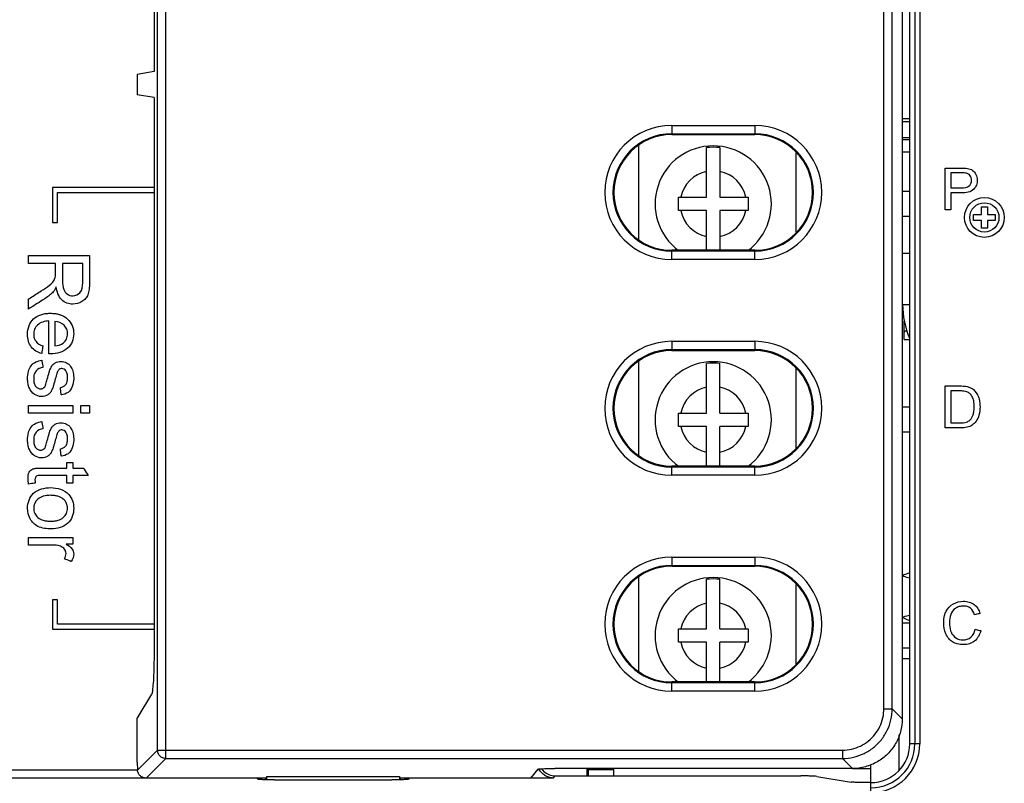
# Model space of a CAD drawing. Header units: millimetres. Extents: x -641 to 119, y -160 to 916.
# Tile 17 of 61: x -451 to -392, y 331 to 377. Entities that reach past the tile are written whole.
import ezdxf

# ---------------------------------------------------------------- set-up
doc = ezdxf.new("R2010")
doc.units = ezdxf.units.MM
doc.header["$LTSCALE"] = 32.67
doc.layers.get('0').update_dxf_attribs({"linetype": 'CONTINUOUS'})
doc.layers.add('02___PRT_ALL_AXES', color=7, linetype='CONTINUOUS')

msp = doc.modelspace()

# ---------------------------------------------------------------- linework, layer by layer
at = {"color": 7, "linetype": 'Continuous'}
for p, q in [((-442.432, 332.545), (-442.432, 494.079)), ((-442.931, 333.045), (-442.931, 493.58)), ((-397.641, 333.422), (-397.641, 493.042)), ((-397.335, 493.042), (-397.335, 333.422)), ((-397.036, 493.042), (-397.036, 333.422)), ((-398.093, 491.688), (-398.093, 334.937)), ((-399.196, 335.541), (-399.196, 491.084)), ((-398.697, 335.541), (-398.697, 491.084)), ((-443.137, 388.349), (-443.137, 373.916)), ((-443.137, 373.916), (-444.164, 373.745)), ((-444.164, 373.745), (-444.164, 372.52)), ((-443.137, 372.349), (-444.164, 372.52)), ((-443.137, 372.349), (-443.137, 339.406)), ((-411.974, 370.667), (-406.974, 370.667)), ((-411.974, 370.667), (-411.974, 370.115)), ((-406.974, 370.667), (-406.974, 370.115)), ((-397.641, 371.061), (-398.093, 371.061)), ((-398.093, 370.906), (-397.641, 370.906)), ((-411.974, 370.168), (-406.974, 370.168)), ((-411.974, 370.115), (-406.974, 370.115)), ((-398.093, 369.94), (-397.641, 369.94)), ((-413.974, 369.461), (-413.974, 363.804)), ((-397.641, 369.802), (-398.093, 369.802)), ((-409.874, 366.342), (-409.874, 369.333)), ((-409.074, 369.333), (-409.074, 366.342)), ((-404.474, 364.237), (-404.474, 369.028)), ((-397.641, 369.061), (-398.093, 369.061)), ((-443.137, 366.929), (-449.259, 366.929)), ((-449.259, 366.929), (-449.259, 364.83)), ((-448.962, 366.632), (-443.137, 366.632)), ((-448.962, 364.83), (-448.962, 366.632)), ((-397.641, 366.692), (-398.093, 366.692)), ((-411.574, 366.342), (-409.874, 366.342)), ((-411.574, 365.542), (-411.574, 366.342)), ((-409.074, 366.342), (-407.374, 366.342)), ((-407.374, 366.342), (-407.374, 365.542)), ((-409.874, 365.542), (-411.574, 365.542)), ((-409.874, 363.15), (-409.874, 365.542)), ((-407.374, 365.542), (-409.074, 365.542)), ((-409.074, 365.542), (-409.074, 363.15)), ((-397.641, 365.192), (-398.093, 365.192)), ((-393.795, 365.311), (-393.329, 365.311)), ((-393.795, 364.948), (-393.795, 365.311)), ((-393.329, 365.775), (-392.966, 365.775)), ((-393.329, 365.311), (-393.329, 365.775)), ((-392.966, 365.775), (-392.966, 365.311)), ((-392.966, 365.311), (-392.502, 365.311)), ((-392.502, 365.311), (-392.502, 364.948)), ((-449.259, 364.83), (-448.962, 364.83)), ((-393.329, 364.948), (-393.795, 364.948)), ((-393.329, 364.483), (-393.329, 364.948)), ((-392.502, 364.948), (-392.966, 364.948)), ((-392.966, 364.948), (-392.966, 364.483)), ((-392.966, 364.483), (-393.329, 364.483)), ((-406.974, 363.15), (-411.974, 363.15)), ((-411.974, 362.597), (-411.974, 363.15)), ((-406.974, 363.097), (-411.974, 363.097)), ((-406.974, 362.597), (-406.974, 363.15)), ((-398.074, 359.892), (-398.074, 362.982)), ((-406.974, 362.597), (-411.974, 362.597)), ((-398.074, 359.892), (-397.641, 359.892)), ((-397.974, 357.776), (-397.974, 358.891)), ((-397.787, 358.275), (-397.938, 358.276)), ((-411.974, 357.667), (-406.974, 357.667)), ((-411.974, 357.667), (-411.974, 357.115)), ((-406.974, 357.667), (-406.974, 357.115)), ((-397.974, 357.776), (-397.641, 357.774)), ((-411.974, 357.168), (-406.974, 357.168)), ((-411.974, 357.115), (-406.974, 357.115)), ((-413.974, 356.461), (-413.974, 350.804)), ((-409.874, 353.342), (-409.874, 356.333)), ((-409.074, 353.342), (-409.074, 356.333)), ((-404.474, 351.237), (-404.474, 356.028)), ((-450.697, 353.8), (-448.04, 353.8)), ((-450.697, 353.348), (-450.697, 353.8)), ((-448.04, 353.348), (-450.697, 353.348)), ((-448.04, 353.8), (-448.04, 353.348)), ((-447.544, 353.8), (-447.032, 353.8)), ((-447.544, 353.348), (-447.544, 353.8)), ((-447.032, 353.348), (-447.544, 353.348)), ((-447.032, 353.8), (-447.032, 353.348)), ((-411.574, 353.342), (-409.874, 353.342)), ((-411.574, 352.542), (-411.574, 353.342)), ((-409.074, 353.342), (-407.374, 353.342)), ((-407.374, 353.342), (-407.374, 352.542)), ((-397.641, 353.692), (-398.093, 353.692)), ((-409.874, 352.542), (-411.574, 352.542)), ((-409.874, 350.15), (-409.874, 352.542)), ((-407.374, 352.542), (-409.074, 352.542)), ((-409.074, 350.15), (-409.074, 352.542)), ((-397.641, 352.192), (-398.093, 352.192)), ((-406.974, 350.15), (-411.974, 350.15)), ((-411.974, 349.597), (-411.974, 350.15)), ((-406.974, 350.097), (-411.974, 350.097)), ((-406.974, 349.597), (-406.974, 350.15)), ((-406.974, 349.597), (-411.974, 349.597)), ((-411.974, 344.667), (-406.974, 344.667)), ((-411.974, 344.667), (-411.974, 344.115)), ((-406.974, 344.667), (-406.974, 344.115)), ((-411.974, 344.168), (-406.974, 344.168)), ((-411.974, 344.115), (-406.974, 344.115)), ((-413.974, 343.461), (-413.974, 337.804)), ((-409.874, 340.342), (-409.874, 343.333)), ((-409.074, 340.342), (-409.074, 343.333)), ((-398.074, 343.542), (-398.074, 343.533)), ((-404.474, 338.237), (-404.474, 343.028)), ((-448.962, 342.093), (-449.259, 342.093)), ((-449.259, 342.093), (-449.259, 340.336)), ((-448.962, 340.633), (-448.962, 342.093)), ((-398.074, 341.051), (-398.074, 341.042)), ((-449.259, 340.336), (-443.137, 340.336)), ((-443.137, 340.633), (-448.962, 340.633)), ((-411.574, 340.342), (-409.874, 340.342)), ((-411.574, 339.542), (-411.574, 340.342)), ((-409.074, 340.342), (-407.374, 340.342)), ((-407.374, 340.342), (-407.374, 339.542)), ((-397.641, 340.692), (-398.093, 340.692)), ((-409.874, 339.542), (-411.574, 339.542)), ((-409.874, 337.15), (-409.874, 339.542)), ((-407.374, 339.542), (-409.074, 339.542)), ((-409.074, 337.15), (-409.074, 339.542)), ((-397.641, 339.192), (-398.093, 339.192)), ((-397.641, 338.549), (-398.093, 338.548)), ((-406.974, 337.15), (-411.974, 337.15)), ((-411.974, 336.597), (-411.974, 337.15)), ((-406.974, 337.097), (-411.974, 337.097)), ((-406.974, 336.597), (-406.974, 337.15)), ((-444.164, 334.943), (-443.28, 336.418)), ((-406.974, 336.597), (-411.974, 336.597)), ((-399.196, 335.541), (-398.697, 335.541)), ((-398.093, 334.937), (-398.697, 335.541)), ((-444.164, 332.312), (-444.164, 334.943)), ((-398.274, 331.864), (-398.274, 333.97)), ((-397.036, 333.422), (-397.641, 333.422)), ((-442.931, 333.045), (-444.139, 331.837)), ((-442.931, 333.045), (-401.693, 333.045)), ((-401.693, 333.045), (-401.693, 332.545)), ((-444.164, 332.312), (-444.139, 331.837)), ((-442.432, 332.545), (-443.615, 331.362)), ((-442.432, 332.545), (-401.693, 332.545)), ((-401.089, 331.941), (-401.693, 332.545)), ((-399.974, 330.484), (-399.974, 332.184)), ((-468.137, 331.861), (-444.139, 331.861)), ((-436.364, 331.459), (-428.364, 331.459)), ((-436.364, 331.459), (-436.364, 331.257)), ((-428.364, 331.459), (-428.364, 331.257)), ((-420.446, 331.362), (-420.006, 331.891)), ((-419.946, 331.861), (-420.006, 331.861)), ((-419.114, 331.362), (-418.984, 331.492)), ((-401.089, 331.941), (-419.007, 331.941)), ((-418.984, 331.492), (-404.206, 331.492)), ((-417.074, 331.941), (-417.074, 331.492)), ((-416.974, 331.492), (-416.974, 331.941)), ((-416.974, 331.882), (-415.474, 331.882)), ((-415.474, 331.941), (-415.474, 331.492)), ((-403.241, 331.459), (-401.173, 331.122)), ((-401.089, 331.942), (-399.974, 331.942)), ((-443.615, 331.362), (-467.804, 331.362)), ((-436.396, 331.362), (-443.615, 331.362)), ((-436.952, 331.362), (-436.898, 331.294)), ((-436.413, 331.259), (-436.413, 331.362)), ((-435.898, 331.251), (-428.83, 331.251)), ((-420.446, 331.362), (-428.332, 331.362)), ((-428.315, 331.362), (-428.315, 331.259)), ((-427.776, 331.362), (-427.83, 331.294)), ((-419.114, 331.362), (-420.446, 331.362)), ((-399.974, 331.09), (-400.207, 331.09))]:
    msp.add_line(p, q, dxfattribs=at)
for centre, radius in [((-393.148, 365.129), 1.2), ((-393.148, 365.13), 0.88)]:
    msp.add_circle(centre, radius, dxfattribs=at)
for centre, radius, start, end in [((-411.974, 366.632), 4.035, 90, 270), ((-406.974, 366.632), 4.035, 270, 90), ((-411.974, 366.632), 3.535, 90, 270), ((-411.974, 366.632), 3.483, 90, 270), ((-406.974, 366.632), 3.535, 270, 90), ((-406.974, 366.632), 3.483, 270, 90), ((-409.474, 365.942), 3.5, 306.43246, 233.56739), ((-409.474, 365.942), 3.414, 83.27193, 96.72807), ((-409.474, 365.942), 2, 101.53696, 168.46304), ((-409.474, 365.942), 2, 11.53696, 78.46304), ((-409.474, 365.942), 2, 191.53696, 258.46304), ((-409.474, 365.942), 2, 281.53696, 348.46304), ((-392.974, 359.892), 5.1, 180, 203.5578), ((-411.974, 353.632), 4.035, 90, 270), ((-406.974, 353.632), 4.035, 270, 90), ((-411.974, 353.632), 3.535, 90, 270), ((-411.974, 353.632), 3.483, 90, 270), ((-406.974, 353.632), 3.535, 270, 90), ((-406.974, 353.632), 3.483, 270, 90), ((-409.474, 352.942), 3.5, 306.43246, 233.56739), ((-409.474, 352.942), 3.414, 83.27193, 96.72807), ((-409.474, 352.942), 2, 101.53696, 168.46304), ((-409.474, 352.942), 2, 11.53696, 78.46304), ((-409.474, 352.942), 2, 191.53696, 258.46304), ((-409.474, 352.942), 2, 281.53696, 348.46304), ((-411.974, 340.632), 4.035, 90, 270), ((-406.974, 340.632), 4.035, 270, 90), ((-411.974, 340.632), 3.535, 90, 270), ((-411.974, 340.632), 3.483, 90, 270), ((-406.974, 340.632), 3.535, 270, 90), ((-406.974, 340.632), 3.483, 270, 90), ((-409.474, 339.942), 3.5, 306.43246, 233.56739), ((-409.474, 339.942), 3.414, 83.27193, 96.72807), ((-409.474, 339.942), 2, 101.53696, 168.46304), ((-409.474, 339.942), 2, 11.53696, 78.46304), ((-409.474, 339.942), 2, 191.53696, 258.46304), ((-409.474, 339.942), 2, 281.53696, 348.46304), ((-399.974, 333.422), 2.938, 270, 0), ((-399.974, 333.422), 2.639, 270, 0), ((-399.974, 333.422), 2.333, 270, 0)]:
    msp.add_arc(centre, radius, start, end, dxfattribs=at)
for points, start_tangent, end_tangent in [([(-395.505, 368.106, 97.7), (-395.356, 368.106, 97.7), (-394.552, 368.106, 97.7)], (1, 0), (1, 0)), ([(-395.505, 365.582, 97.7), (-395.505, 365.976, 97.7), (-395.505, 368.106, 97.7)], (0, 1), (0, 1)), ([(-395.169, 367.809, 97.7), (-395.169, 367.668, 97.7), (-395.169, 366.905, 97.7)], (0, -1), (0, -1)), ([(-394.525, 367.809, 97.7), (-394.626, 367.809, 97.7), (-395.169, 367.809, 97.7)], (-1, 0), (-1, 0)), ([(-394.552, 368.106, 97.7), (-394.168, 368.082, 97.7), (-393.856, 367.964, 97.7), (-393.653, 367.72, 97.7), (-393.576, 367.376, 97.7), (-393.627, 367.078, 97.7), (-393.781, 366.83, 97.7), (-394.522, 366.607, 97.7)], (1, 0), (-1, 0)), ([(-394.518, 366.905, 97.7), (-394.059, 367.026, 97.7), (-393.957, 367.171, 97.7), (-393.923, 367.365, 97.7), (-393.943, 367.513, 97.7), (-394.003, 367.637, 97.7), (-394.096, 367.731, 97.7), (-394.214, 367.786, 97.7), (-394.525, 367.809, 97.7)], (1, 0), (-1, 0)), ([(-395.169, 366.905, 97.7), (-395.067, 366.905, 97.7), (-394.518, 366.905, 97.7)], (1, 0), (1, 0)), ([(-395.169, 366.607, 97.7), (-395.169, 366.447, 97.7), (-395.169, 365.582, 97.7)], (0, -1), (0, -1)), ([(-394.522, 366.607, 97.7), (-394.623, 366.607, 97.7), (-395.169, 366.607, 97.7)], (-1, 0), (-1, 0)), ([(-395.169, 365.582, 97.7), (-395.222, 365.582, 97.7), (-395.505, 365.582, 97.7)], (-1, 0), (-1, 0)), ([(-450.697, 362.351, 83.7), (-450.697, 362.426, 83.7), (-450.697, 362.836, 83.7)], (0, 1), (0, 1)), ([(-450.697, 362.836, 83.7), (-450.124, 362.836, 83.7), (-447.032, 362.836, 83.7)], (1, 0), (1, 0)), ([(-447.032, 362.836, 83.7), (-447.032, 362.582, 83.7), (-447.032, 361.212, 83.7)], (0, -1), (0, -1)), ([(-449.071, 362.351, 83.7), (-449.325, 362.351, 83.7), (-450.697, 362.351, 83.7)], (-1, 0), (-1, 0)), ([(-449.071, 361.789, 83.7), (-449.071, 361.877, 83.7), (-449.071, 362.351, 83.7)], (0, 1), (0, 1)), ([(-447.434, 362.351, 83.7), (-447.624, 362.351, 83.7), (-448.652, 362.351, 83.7)], (-1, 0), (-1, 0)), ([(-448.652, 362.351, 83.7), (-448.652, 362.188, 83.7), (-448.652, 361.309, 83.7)], (0, -1), (0, -1)), ([(-447.434, 361.192, 83.7), (-447.434, 361.373, 83.7), (-447.434, 362.351, 83.7)], (0, 1), (0, 1)), ([(-449.936, 360.703, 83.7), (-449.432, 361.052, 83.7), (-449.187, 361.298, 83.7), (-449.127, 361.408, 83.7), (-449.089, 361.519, 83.7), (-449.071, 361.789, 83.7)], (0.840664, 0.541557), (0, 1)), ([(-447.032, 361.212, 83.7), (-447.056, 360.781, 83.7), (-447.13, 360.468, 83.7), (-447.267, 360.239, 83.7), (-447.48, 360.061, 83.7), (-448.033, 359.909, 83.7), (-448.692, 360.161, 83.7), (-449.033, 360.94, 83.7)], (0, -1), (-0.136933, 0.99058)), ([(-448.652, 361.309, 83.7), (-448.583, 360.791, 83.7), (-448.362, 360.507, 83.7), (-448.032, 360.41, 83.7), (-447.602, 360.598, 83.7), (-447.434, 361.192, 83.7)], (0, -1), (0, 1)), ([(-450.697, 360.218, 83.7), (-450.578, 360.294, 83.7), (-449.936, 360.703, 83.7)], (0.843614, 0.53695), (0.843614, 0.53695)), ([(-449.033, 360.94, 83.7), (-449.215, 360.647, 83.7), (-449.434, 360.441, 83.7), (-449.701, 360.246, 83.7)], (-0.433597, -0.901107), (-0.839969, -0.542635)), ([(-449.701, 360.246, 83.7), (-449.857, 360.147, 83.7), (-450.697, 359.613, 83.7)], (-0.843625, -0.536932), (-0.843625, -0.536932)), ([(-450.697, 359.613, 83.7), (-450.697, 359.707, 83.7), (-450.697, 360.218, 83.7)], (0, 1), (0, 1)), ([(-449.903, 356.929, 83.7), (-450.534, 357.336, 83.7), (-450.702, 357.674, 83.7), (-450.758, 358.094, 83.7), (-450.668, 358.615, 83.7), (-450.399, 359.016, 83.7), (-449.967, 359.271, 83.7), (-449.697, 359.335, 83.7), (-449.391, 359.357, 83.7), (-449.075, 359.335, 83.7), (-448.85, 359.288, 83.7)], (-0.965188, 0.261558), (0.960645, -0.27778)), ([(-448.85, 359.288, 83.7), (-448.796, 359.271, 83.7), (-448.35, 359.012, 83.7), (-448.072, 358.617, 83.7), (-447.98, 358.119, 83.7), (-448.07, 357.637, 83.7), (-448.343, 357.251, 83.7), (-449.364, 356.915, 83.7)], (0.960645, -0.27778), (-1, 0)), ([(-449.485, 358.894, 83.7), (-450.156, 358.647, 83.7), (-450.33, 358.397, 83.7), (-450.389, 358.092, 83.7), (-450.356, 357.863, 83.7), (-450.258, 357.671, 83.7), (-449.843, 357.394, 83.7)], (-0.998368, -0.0571), (0.941278, -0.337632)), ([(-449.485, 356.917, 83.7), (-449.485, 357.226, 83.7), (-449.485, 358.894, 83.7)], (0, 1), (0, 1)), ([(-449.115, 357.389, 83.7), (-448.61, 357.558, 83.7), (-448.414, 357.804, 83.7), (-448.349, 358.114, 83.7), (-448.401, 358.398, 83.7), (-448.557, 358.633, 83.7), (-449.115, 358.866, 83.7)], (0.996055, 0.088742), (-0.99793, 0.064311)), ([(-449.115, 358.866, 83.7), (-449.115, 358.635, 83.7), (-449.115, 357.389, 83.7)], (0, -1), (0, -1)), ([(-397.938, 358.276), (-397.97, 358.243), (-397.974, 358.201)], (-0.999986, 0.005236), (0, -1)), ([(-449.843, 357.394, 83.7), (-449.852, 357.321, 83.7), (-449.903, 356.929, 83.7)], (-0.129559, -0.991572), (-0.129559, -0.991572)), ([(-449.364, 356.915, 83.7), (-449.485, 356.917, 83.7)], (-1, 0), (-0.99948, 0.032241)), ([(-450.704, 355.862, 83.7), (-450.543, 356.194, 83.7), (-449.903, 356.539, 83.7)], (0.269584, 0.962977), (0.984687, 0.174334)), ([(-449.903, 356.539, 83.7), (-449.892, 356.469, 83.7), (-449.832, 356.093, 83.7)], (0.158466, -0.987364), (0.158466, -0.987364)), ([(-449.571, 355.391, 83.7), (-449.454, 355.808, 83.7), (-449.355, 356.074, 83.7), (-449.246, 356.242, 83.7), (-449.102, 356.363, 83.7), (-448.745, 356.462, 83.7), (-448.416, 356.381, 83.7), (-448.165, 356.161, 83.7), (-448.033, 355.875, 83.7), (-447.98, 355.488, 83.7), (-448.026, 355.074, 83.7)], (0.24661, 0.969115), (-0.255709, -0.966754)), ([(-449.087, 355.406, 83.7), (-449.203, 355.003, 83.7), (-449.295, 354.743, 83.7), (-449.395, 354.575, 83.7), (-449.532, 354.447, 83.7), (-449.917, 354.34, 83.7), (-450.341, 354.471, 83.7), (-450.649, 354.849, 83.7), (-450.731, 355.112, 83.7), (-450.758, 355.407, 83.7), (-450.704, 355.862, 83.7)], (-0.259105, -0.965849), (0.269584, 0.962977)), ([(-449.832, 356.093, 83.7), (-450.245, 355.885, 83.7), (-450.353, 355.681, 83.7), (-450.389, 355.409, 83.7), (-450.357, 355.141, 83.7), (-450.262, 354.952, 83.7), (-449.965, 354.803, 83.7), (-449.917, 354.806, 83.7)], (-0.990621, -0.136637), (0.988734, 0.149682)), ([(-448.971, 355.801, 83.7), (-448.988, 355.751, 83.7), (-449.087, 355.406, 83.7)], (-0.353892, -0.935286), (-0.266075, -0.963952)), ([(-448.738, 356.022, 83.7), (-448.851, 355.972, 83.7), (-448.971, 355.801, 83.7)], (-0.981829, -0.189769), (-0.377753, -0.925906)), ([(-448.784, 354.88, 83.7), (-448.464, 355.053, 83.7), (-448.378, 355.225, 83.7), (-448.349, 355.456, 83.7), (-448.375, 355.719, 83.7), (-448.452, 355.895, 83.7), (-448.563, 355.994, 83.7), (-448.693, 356.027, 83.7), (-448.738, 356.022, 83.7)], (0.989496, 0.144561), (-0.981829, -0.189769)), ([(-449.917, 354.806, 83.7), (-449.828, 354.836, 83.7), (-449.724, 354.934, 83.7), (-449.656, 355.095, 83.7), (-449.571, 355.391, 83.7)], (0.988734, 0.149682), (0.247054, 0.969002)), ([(-448.724, 354.439, 83.7), (-448.733, 354.508, 83.7), (-448.784, 354.88, 83.7)], (-0.136218, 0.990679), (-0.136218, 0.990679)), ([(-448.026, 355.074, 83.7), (-448.07, 354.941, 83.7), (-448.313, 354.594, 83.7), (-448.724, 354.439, 83.7)], (-0.255709, -0.966754), (-0.986661, -0.162789)), ([(-395.5, 354.978, 97.7), (-395.364, 354.978, 97.7), (-394.63, 354.978, 97.7)], (1, 0), (1, 0)), ([(-395.5, 352.454, 97.7), (-395.5, 352.848, 97.7), (-395.5, 354.978, 97.7)], (0, 1), (0, 1)), ([(-395.164, 354.681, 97.7), (-395.164, 354.379, 97.7), (-395.164, 352.751, 97.7)], (0, -1), (0, -1)), ([(-394.635, 354.681, 97.7), (-394.718, 354.681, 97.7), (-395.164, 354.681, 97.7)], (-1, 0), (-1, 0)), ([(-394.626, 352.751, 97.7), (-394.235, 352.798, 97.7), (-394.009, 352.929, 97.7), (-393.825, 353.248, 97.7), (-393.775, 353.47, 97.7), (-393.758, 353.735, 97.7), (-393.791, 354.085, 97.7), (-393.888, 354.344, 97.7), (-394.032, 354.522, 97.7), (-394.203, 354.629, 97.7), (-394.378, 354.668, 97.7), (-394.635, 354.681, 97.7)], (1, 0), (-1, 0)), ([(-394.63, 354.978, 97.7), (-394.18, 354.942, 97.7), (-393.979, 354.872, 97.7), (-393.809, 354.761, 97.7), (-393.51, 354.33, 97.7), (-393.436, 354.049, 97.7), (-393.411, 353.73, 97.7), (-393.478, 353.22, 97.7), (-393.651, 352.852, 97.7), (-393.881, 352.623, 97.7), (-394.182, 352.497, 97.7), (-394.588, 352.454, 97.7)], (1, 0), (-1, 0)), ([(-450.704, 352.168, 83.7), (-450.543, 352.5, 83.7), (-449.903, 352.845, 83.7)], (0.269445, 0.963016), (0.98479, 0.173751)), ([(-449.903, 352.845, 83.7), (-449.892, 352.775, 83.7), (-449.832, 352.398, 83.7)], (0.158466, -0.987364), (0.158466, -0.987364)), ([(-449.571, 351.697, 83.7), (-449.454, 352.113, 83.7), (-449.355, 352.38, 83.7), (-449.246, 352.548, 83.7), (-449.102, 352.669, 83.7), (-448.745, 352.768, 83.7), (-448.416, 352.687, 83.7), (-448.165, 352.466, 83.7), (-448.033, 352.181, 83.7), (-447.98, 351.794, 83.7), (-448.026, 351.38, 83.7)], (0.24661, 0.969115), (-0.255743, -0.966745)), ([(-395.164, 352.751, 97.7), (-395.08, 352.751, 97.7), (-394.626, 352.751, 97.7)], (1, 0), (1, 0)), ([(-449.087, 351.712, 83.7), (-449.203, 351.309, 83.7), (-449.295, 351.049, 83.7), (-449.395, 350.881, 83.7), (-449.532, 350.753, 83.7), (-449.917, 350.646, 83.7), (-450.341, 350.777, 83.7), (-450.649, 351.154, 83.7), (-450.731, 351.418, 83.7), (-450.758, 351.713, 83.7), (-450.704, 352.168, 83.7)], (-0.258973, -0.965885), (0.269445, 0.963016)), ([(-449.832, 352.398, 83.7), (-450.245, 352.191, 83.7), (-450.353, 351.987, 83.7), (-450.389, 351.715, 83.7), (-450.357, 351.447, 83.7), (-450.262, 351.258, 83.7), (-449.965, 351.109, 83.7), (-449.917, 351.112, 83.7)], (-0.990621, -0.136637), (0.988644, 0.150274)), ([(-448.738, 352.328, 83.7), (-448.851, 352.278, 83.7), (-448.971, 352.107, 83.7)], (-0.982012, -0.188818), (-0.377753, -0.925906)), ([(-448.784, 351.186, 83.7), (-448.464, 351.358, 83.7), (-448.378, 351.531, 83.7), (-448.349, 351.762, 83.7), (-448.375, 352.025, 83.7), (-448.452, 352.201, 83.7), (-448.563, 352.3, 83.7), (-448.693, 352.332, 83.7), (-448.738, 352.328, 83.7)], (0.989496, 0.144561), (-0.982012, -0.188818)), ([(-394.588, 352.454, 97.7), (-394.731, 352.454, 97.7), (-395.5, 352.454, 97.7)], (-1, 0), (-1, 0)), ([(-449.917, 351.112, 83.7), (-449.828, 351.142, 83.7), (-449.724, 351.24, 83.7), (-449.656, 351.401, 83.7), (-449.571, 351.697, 83.7)], (0.988644, 0.150274), (0.247054, 0.969002)), ([(-448.971, 352.107, 83.7), (-448.988, 352.057, 83.7), (-449.087, 351.712, 83.7)], (-0.352701, -0.935736), (-0.266075, -0.963952)), ([(-448.724, 350.745, 83.7), (-448.733, 350.814, 83.7), (-448.784, 351.186, 83.7)], (-0.136218, 0.990679), (-0.136218, 0.990679)), ([(-448.026, 351.38, 83.7), (-448.07, 351.247, 83.7), (-448.313, 350.9, 83.7), (-448.724, 350.745, 83.7)], (-0.255743, -0.966745), (-0.986661, -0.162789)), ([(-450.691, 349.069, 83.7), (-450.731, 349.409, 83.7), (-450.653, 349.789, 83.7), (-450.564, 349.904, 83.7), (-450.45, 349.979, 83.7), (-450.253, 350.02, 83.7), (-449.918, 350.034, 83.7)], (-0.204804, 0.978803), (1, 0)), ([(-449.918, 350.034, 83.7), (-449.679, 350.034, 83.7), (-448.388, 350.034, 83.7)], (1, 0), (1, 0)), ([(-448.388, 350.365, 83.7), (-448.334, 350.365, 83.7), (-448.041, 350.365, 83.7)], (1, 0), (1, 0)), ([(-448.388, 350.034, 83.7), (-448.388, 350.085, 83.7), (-448.388, 350.365, 83.7)], (0, 1), (0, 1)), ([(-448.041, 350.365, 83.7), (-448.041, 350.313, 83.7), (-448.041, 350.034, 83.7)], (0, -1), (0, -1)), ([(-448.041, 350.034, 83.7), (-447.938, 350.034, 83.7), (-447.384, 350.034, 83.7)], (1, 0), (1, 0)), ([(-447.384, 350.034, 83.7), (-447.342, 349.963, 83.7), (-447.114, 349.582, 83.7)], (0.512473, -0.858703), (0.512473, -0.858703)), ([(-449.944, 349.582, 83.7), (-450.192, 349.558, 83.7), (-450.279, 349.481, 83.7), (-450.312, 349.327, 83.7), (-450.294, 349.13, 83.7)], (-1, 0), (0.146095, -0.989271)), ([(-448.388, 349.582, 83.7), (-448.631, 349.582, 83.7), (-449.944, 349.582, 83.7)], (-1, 0), (-1, 0)), ([(-448.388, 349.13, 83.7), (-448.388, 349.2, 83.7), (-448.388, 349.582, 83.7)], (0, 1), (0, 1)), ([(-448.041, 349.582, 83.7), (-448.041, 349.511, 83.7), (-448.041, 349.13, 83.7)], (0, -1), (0, -1)), ([(-447.114, 349.582, 83.7), (-447.259, 349.582, 83.7), (-448.041, 349.582, 83.7)], (-1, 0), (-1, 0)), ([(-449.331, 346.369, 83.7), (-450.138, 346.523, 83.7), (-450.4, 346.712, 83.7), (-450.595, 346.97, 83.7), (-450.758, 347.611, 83.7), (-450.4, 348.512, 83.7), (-449.369, 348.855, 83.7)], (-1, 0), (1, 0)), ([(-450.294, 349.13, 83.7), (-450.356, 349.12, 83.7), (-450.691, 349.069, 83.7)], (-0.988549, -0.150897), (-0.988549, -0.150897)), ([(-449.369, 348.855, 83.7), (-448.275, 348.446, 83.7), (-448.054, 348.066, 83.7), (-447.98, 347.611, 83.7), (-448.069, 347.114, 83.7), (-448.339, 346.717, 83.7), (-449.331, 346.369, 83.7)], (1, 0), (-1, 0)), ([(-448.041, 349.13, 83.7), (-448.095, 349.13, 83.7), (-448.388, 349.13, 83.7)], (-1, 0), (-1, 0)), ([(-449.37, 348.392, 83.7), (-449.816, 348.335, 83.7), (-450.135, 348.17, 83.7), (-450.389, 347.611, 83.7), (-450.325, 347.305, 83.7), (-450.133, 347.054, 83.7), (-449.811, 346.888, 83.7), (-449.6, 346.846, 83.7), (-449.355, 346.832, 83.7)], (-1, 0.000706), (0.999998, 0.001829)), ([(-449.355, 346.832, 83.7), (-449.124, 346.846, 83.7), (-448.922, 346.888, 83.7), (-448.608, 347.056, 83.7), (-448.418, 347.306, 83.7), (-448.355, 347.611, 83.7), (-448.417, 347.916, 83.7), (-448.607, 348.17, 83.7), (-448.925, 348.335, 83.7), (-449.131, 348.378, 83.7), (-449.37, 348.392, 83.7)], (0.999998, 0.001829), (-1, 0.000706)), ([(-450.697, 345.398, 83.7), (-450.697, 345.469, 83.7), (-450.697, 345.85, 83.7)], (0, 1), (0, 1)), ([(-450.697, 345.85, 83.7), (-450.282, 345.85, 83.7), (-448.04, 345.85, 83.7)], (1, 0), (1, 0)), ([(-448.04, 345.85, 83.7), (-448.04, 345.787, 83.7), (-448.04, 345.443, 83.7)], (0, -1), (0, -1)), ([(-449.304, 345.398, 83.7), (-449.522, 345.398, 83.7), (-450.697, 345.398, 83.7)], (-1, 0), (-1, 0)), ([(-448.541, 344.567, 83.7), (-448.443, 344.894, 83.7), (-448.532, 345.157, 83.7), (-448.778, 345.324, 83.7), (-449.304, 345.398, 83.7)], (0.512103, 0.858924), (-1, 0)), ([(-448.44, 345.443, 83.7), (-448.069, 345.157, 83.7), (-447.98, 344.868, 83.7), (-448.125, 344.406, 83.7)], (0.876352, -0.481671), (-0.524515, -0.851401)), ([(-448.04, 345.443, 83.7), (-448.103, 345.443, 83.7), (-448.44, 345.443, 83.7)], (-1, 0), (-1, 0)), ([(-448.125, 344.406, 83.7), (-448.19, 344.431, 83.7), (-448.541, 344.567, 83.7)], (-0.932887, 0.36017), (-0.932887, 0.36017)), ([(-397.642, 343.732), (-398.074, 343.542)], (-0.953176, -0.302416), (-0.872269, -0.489026)), ([(-397.997, 343.506), (-398.074, 343.533)], (-0.947359, 0.320173), (-0.939173, 0.343443)), ([(-397.642, 343.409), (-397.997, 343.506)], (-0.978859, 0.204537), (-0.947359, 0.320173)), ([(-395.542, 341.158, 97.7), (-395.443, 341.411, 97.7), (-395.014, 341.858, 97.7), (-394.403, 342.01, 97.7), (-394.054, 341.962, 97.7), (-393.765, 341.817, 97.7), (-393.406, 341.274, 97.7)], (0.258506, 0.96601), (0.277903, -0.960609)), ([(-393.736, 341.196, 97.7), (-393.99, 341.598, 97.7), (-394.178, 341.692, 97.7), (-394.409, 341.723, 97.7), (-394.675, 341.688, 97.7), (-394.894, 341.584, 97.7), (-395.168, 341.209, 97.7), (-395.247, 340.724, 97.7), (-395.182, 340.238, 97.7)], (-0.303609, 0.952797), (0.319293, -0.947656)), ([(-398.074, 341.051), (-397.994, 341.078)], (0.944811, 0.327616), (0.952613, 0.304185)), ([(-398.074, 341.042), (-397.642, 340.845)], (0.862404, -0.50622), (0.950394, -0.311048)), ([(-397.994, 341.078), (-397.642, 341.169)], (0.952613, 0.304185), (0.981001, 0.194003)), ([(-393.362, 340.242, 97.7), (-393.74, 339.614, 97.7), (-394.043, 339.451, 97.7), (-394.407, 339.397, 97.7), (-394.777, 339.439, 97.7), (-395.071, 339.563, 97.7), (-395.296, 339.767, 97.7), (-395.46, 340.045, 97.7), (-395.594, 340.723, 97.7), (-395.542, 341.158, 97.7)], (-0.24782, -0.968806), (0.258506, 0.96601)), ([(-393.406, 341.274, 97.7), (-393.457, 341.262, 97.7), (-393.736, 341.196, 97.7)], (-0.973616, -0.228191), (-0.973616, -0.228191)), ([(-395.182, 340.238, 97.7), (-395.153, 340.162, 97.7), (-394.862, 339.803, 97.7), (-394.434, 339.684, 97.7), (-393.961, 339.846, 97.7), (-393.698, 340.326, 97.7)], (0.319293, -0.947656), (0.210882, 0.977511)), ([(-393.698, 340.326, 97.7), (-393.645, 340.313, 97.7), (-393.362, 340.242, 97.7)], (0.969908, -0.243471), (0.969908, -0.243471)), ([(-443.137, 339.406), (-443.144, 338.53), (-443.164, 337.73), (-443.195, 337.076), (-443.235, 336.625), (-443.28, 336.418)], (0, -1), (-0.51388, -0.857862)), ([(-401.693, 332.545), (-401.026, 332.621), (-400.393, 332.842), (-399.825, 333.199), (-399.351, 333.673), (-398.994, 334.241), (-398.772, 334.874), (-398.697, 335.541)], (1, 0.000541), (0.000438, 1)), ([(-401.693, 333.045), (-401.139, 333.107), (-400.61, 333.291), (-400.136, 333.589), (-399.74, 333.985), (-399.443, 334.459), (-399.258, 334.987), (-399.196, 335.541)], (1, 0.000171), (-0.00004, 1)), ([(-398.093, 334.937), (-398.195, 334.161), (-398.494, 333.438), (-398.97, 332.818), (-399.59, 332.343), (-400.312, 332.043), (-401.089, 331.941)], (0, -1), (-1, 0)), ([(-442.432, 332.545), (-442.622, 332.584), (-442.784, 332.692), (-442.893, 332.854), (-442.931, 333.045)], (-0.999996, 0.002739), (-0.002739, 0.999996)), ([(-443.615, 331.362), (-443.8, 331.395), (-443.966, 331.493), (-444.086, 331.644), (-444.139, 331.837)], (-1, 0), (-0.052336, 0.99863)), ([(-420.006, 331.891), (-419.917, 331.911), (-419.698, 331.927), (-419.379, 331.938)], (0.640079, 0.768309), (0.999955, 0.009461)), ([(-419.946, 331.861), (-419.971, 331.906)], (-0.520626, 0.853785), (-0.475717, 0.879598)), ([(-419.114, 331.362), (-419.377, 331.407), (-419.608, 331.516), (-419.8, 331.672), (-419.946, 331.861)], (-0.999495, 0.031778), (-0.520626, 0.853785)), ([(-419.797, 331.91), (-419.69, 331.784)], (0.581188, -0.81377), (0.707197, -0.707017)), ([(-419.69, 331.784), (-419.366, 331.568)], (0.707197, -0.707017), (0.924144, -0.382045)), ([(-419.379, 331.938), (-419.007, 331.941)], (0.999955, 0.009461), (1, 0)), ([(-419.366, 331.568), (-418.984, 331.492)], (0.924144, -0.382045), (1, 0)), ([(-403.241, 331.459), (-403.375, 331.472), (-403.598, 331.483), (-403.885, 331.489), (-404.206, 331.492)], (-0.986983, 0.160824), (-1, 0)), ([(-436.593, 331.264), (-436.812, 331.277), (-436.898, 331.294)], (-0.995489, 0.094879), (-0.624608, 0.780938)), ([(-435.898, 331.251), (-436.273, 331.255), (-436.593, 331.264)], (-1, 0), (-0.995489, 0.094879)), ([(-428.455, 331.255), (-428.83, 331.251)], (-0.999992, -0.004062), (-1, 0)), ([(-427.83, 331.294), (-427.916, 331.277), (-428.135, 331.264), (-428.455, 331.255)], (-0.624608, -0.780938), (-0.999992, -0.004062)), ([(-400.207, 331.09), (-400.528, 331.092), (-400.815, 331.099), (-401.038, 331.109), (-401.173, 331.122)], (-1, 0), (-0.986983, 0.160824))]:
    msp.add_spline(points, degree=3, dxfattribs=dict(at, start_tangent=start_tangent, end_tangent=end_tangent))
at = {"layer": '02___PRT_ALL_AXES', "color": 7, "linetype": 'Continuous'}
for p, q in [((-398.093, 362.982), (-397.641, 362.982)), ((-398.074, 343.542), (-398.093, 343.542)), ((-398.074, 341.042), (-398.093, 341.042))]:
    msp.add_line(p, q, dxfattribs=at)

doc.saveas('drawing.dxf')
